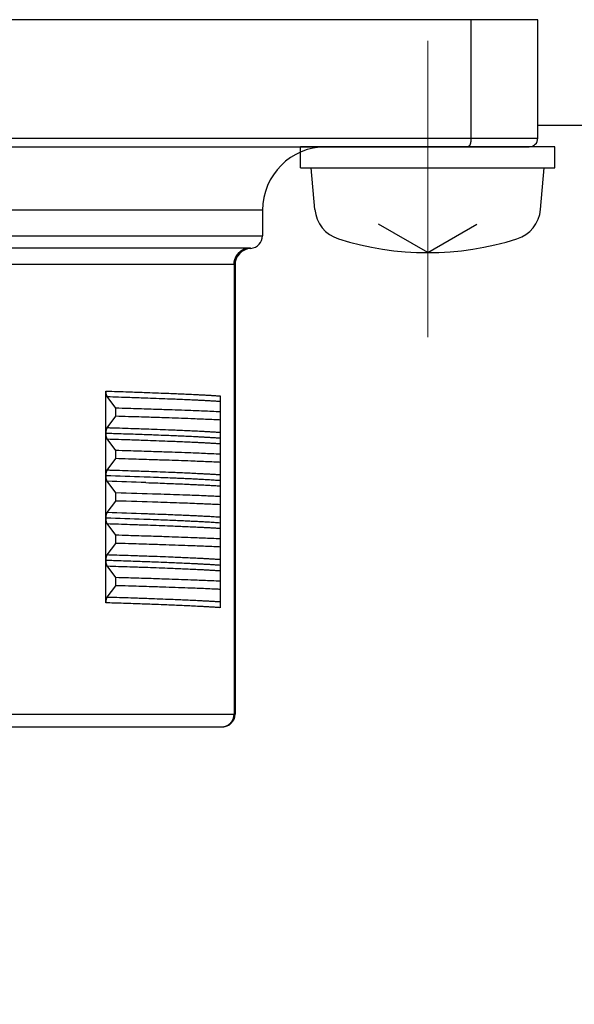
# Model space of a CAD drawing. Header units: millimetres. Extents: x 0 to 1076, y 0 to 742.
# Tile 99 of 125: x 293 to 306, y 422 to 445. Entities that reach past the tile are written whole.
import ezdxf

# ---------------------------------------------------------------- set-up
doc = ezdxf.new("R2010")
doc.units = ezdxf.units.MM
doc.header["$LTSCALE"] = 0.454724
doc.linetypes.add('CENTER', pattern=[50.8, 31.75, -6.35, 6.35, -6.35])
doc.layers.add('NoLayerName_001', color=7, linetype='Continuous')
doc.styles.get("Standard").update_dxf_attribs({"font": 'txt', "bigfont": 'extfont2'})
doc.dimstyles.get("Standard").update_dxf_attribs({"dimtxt": 2.5, "dimasz": 2.5, "dimexe": 1, "dimexo": 1, "dimtad": 1, "dimdec": 3, "dimzin": 0, "dimdsep": 46, "dimtxsty": 'Standard', "dimcen": 2.5, "dimadec": 3, "dimazin": 0, "dimtfac": 0.75, "dimtdec": 3, "dimtmove": 0, "dimatfit": 3, "dimfxl": 1, "dimarcsym": 0})

# ---------------------------------------------------------------- blocks, each defined once
blk = doc.blocks.new('_OPEN30')
at = {"color": 0, "linetype": 'ByBlock', "lineweight": -2}
for p, q in [((-1, 0.267949), (0, 0)), ((0, 0), (-1, -0.267949)), ((0, 0), (-1, 0))]:
    blk.add_line(p, q, dxfattribs=at)
blk = doc.blocks.new('*D139')
at = {"layer": 'Defpoints', "color": 0}
for p in [(292.5, 425), (487.5, 422.9), (292.5, 325)]:
    blk.add_point(p, dxfattribs=at)
at = {"layer": 'NoLayerName_001', "color": 0, "linetype": 'Continuous', "lineweight": 13}
for p, q in [((292.5, 422.5), (292.5, 322.5)), ((487.5, 420.4), (487.5, 322.5)), ((483.75, 325), (296.25, 325))]:
    blk.add_line(p, q, dxfattribs=at)
at = {"layer": 'NoLayerName_001', "color": 0, "lineweight": 13, "xscale": 3.75, "yscale": 3.75, "zscale": 3.75, "rotation": 180}
blk.add_blockref('_OPEN30', (292.5, 325), dxfattribs=at)
at = {"layer": 'NoLayerName_001', "color": 0, "lineweight": 13, "xscale": 3.75, "yscale": 3.75, "zscale": 3.75}
blk.add_blockref('_OPEN30', (487.5, 325), dxfattribs=at)
at = {"layer": 'NoLayerName_001', "color": 0, "lineweight": 13, "insert": (390, 331.967), "char_height": 8.75, "attachment_point": 5}
blk.add_mtext('\\W0.8000;195', dxfattribs=at)

msp = doc.modelspace()

# ---------------------------------------------------------------- linework, layer by layer
at = {"layer": 'NoLayerName_001', "color": 7, "linetype": 'Continuous', "lineweight": 25}
for p, q in [((305, 445.5), (280, 445.5)), ((317, 443), (305, 443)), ((299.4, 442), (299.4, 442.5)), ((305.4, 442), (305.4, 442.5)), ((299.4, 442), (305.4, 442)), ((299.7359, 441.0181), (299.65, 442)), ((305.0641, 441.0181), (305.15, 442)), ((302.4, 440), (301.2371, 440.6714)), ((302.4, 440), (303.5629, 440.6714))]:
    msp.add_line(p, q, dxfattribs=at)
at = {"layer": 'NoLayerName_001', "color": 60, "linetype": 'Continuous', "lineweight": 25}
for p, q in [((303.25, 445.5), (281.75, 445.5)), ((303.4229, 442.7), (303.4229, 445.5)), ((305, 442.7), (305, 445.5)), ((280, 442.7), (305, 442.7)), ((280.2, 442.5), (304.8, 442.5)), ((305.4, 442.5), (299.4, 442.5)), ((305.15, 442.5), (299.65, 442.5)), ((298.5, 441), (286.5, 441)), ((298.5, 441), (298.5, 440.4)), ((286.5, 440.4), (298.5, 440.4)), ((298.1348, 440.107), (286.8652, 440.107)), ((297.8275, 439.7163), (287.1725, 439.7163)), ((297.8275, 439.7163), (297.8275, 429.1)), ((297.85, 439.7114), (297.85, 429.1)), ((294.8033, 435.7319), (294.8033, 436.7306)), ((295.0357, 436.3264), (294.835, 436.6007)), ((297.5, 436.6152), (297.5, 435.6163)), ((295.0357, 436.1347), (295.0357, 436.3264)), ((294.835, 435.8605), (295.0357, 436.1347)), ((294.8033, 433.7305), (294.8033, 435.7292)), ((295.0357, 435.3264), (294.835, 435.6007)), ((297.5, 435.6152), (297.5, 433.6153)), ((295.0357, 435.1347), (295.0357, 435.3264)), ((294.835, 434.8605), (295.0357, 435.1347)), ((295.0357, 434.3264), (294.835, 434.6006)), ((295.0357, 434.1347), (295.0357, 434.3264)), ((294.835, 433.8605), (295.0357, 434.1347)), ((294.8033, 432.732), (294.8033, 433.7292)), ((297.5, 433.614), (297.5, 432.6163)), ((295.0357, 433.3264), (294.835, 433.6007)), ((295.0357, 433.1347), (295.0357, 433.3264)), ((294.835, 432.8605), (295.0357, 433.1347)), ((294.8033, 431.7305), (294.8033, 432.7303)), ((295.0357, 432.3264), (294.835, 432.6006)), ((297.5, 432.6149), (297.5, 431.6151)), ((295.0357, 432.1347), (295.0357, 432.3264)), ((294.835, 431.8605), (295.0357, 432.1347)), ((287.15, 429.1), (297.85, 429.1)), ((287.45, 428.8), (297.55, 428.8))]:
    msp.add_line(p, q, dxfattribs=at)
at = {"layer": 'NoLayerName_001', "color": 4, "linetype": 'CENTER', "lineweight": 13}
msp.add_line((302.4, 445), (302.4, 438), dxfattribs=at)
at = {"layer": 'NoLayerName_001', "color": 60, "linetype": 'Continuous', "lineweight": 25}
for centre, radius, start, end in [((304.8, 442.7), 0.2, 270, 0), ((300, 441), 1.5, 90, 180), ((298.2, 440.4), 0.3, 274.09604, 0), ((298.2499, 439.7114), 0.3999, 100.21878, 179.98988), ((298.25, 439.7018), 0.4, 94.09602, 179.9997), ((287.734, 213.1996), 221.6437, 87.938664, 88.172254), ((286.8553, 182.64), 252.087, 87.9785, 88.186026), ((287.249, 165.6961), 268.7432, 88.128269, 88.33965), ((287.249, 165.5043), 268.7432, 88.128269, 88.33965), ((287.5573, 202.87), 231.1051, 87.969045, 88.195413), ((287.7187, 211.744), 222.0995, 87.940472, 88.172063), ((297.55, 429.1), 0.3, 270, 360)]:
    msp.add_arc(centre, radius, start, end, dxfattribs=at)
at = {"layer": 'NoLayerName_001', "color": 7, "linetype": 'Continuous', "lineweight": 25}
for centre, radius, start, end in [((300.5329, 441.0878), 0.8, 185, 252.47322), ((304.2671, 441.0878), 0.8, 287.52678, 355), ((302.4, 447), 7, 252.47322, 287.52678)]:
    msp.add_arc(centre, radius, start, end, dxfattribs=at)
at = {"layer": 'NoLayerName_001', "color": 60, "linetype": 'Continuous', "lineweight": 25}
for points, knots in [([(303.4229, 442.7), (303.4229, 442.6983), (303.4229, 442.695), (303.4228, 442.6899), (303.4227, 442.6849), (303.4225, 442.6798), (303.4223, 442.6748), (303.4221, 442.6697), (303.4218, 442.6647), (303.4214, 442.6596), (303.421, 442.6546), (303.4205, 442.6496), (303.42, 442.6445), (303.4194, 442.6395), (303.4188, 442.6345), (303.4181, 442.6295), (303.4174, 442.6245), (303.4166, 442.6195), (303.4157, 442.6145), (303.4148, 442.6096), (303.4138, 442.6046), (303.4128, 442.5997), (303.4117, 442.5947), (303.4105, 442.5898), (303.4092, 442.5849), (303.4079, 442.5801), (303.4065, 442.5752), (303.405, 442.5704), (303.4034, 442.5656), (303.4018, 442.5608), (303.4, 442.5561), (303.3981, 442.5514), (303.3961, 442.5468), (303.394, 442.5422), (303.3917, 442.5377), (303.3893, 442.5333), (303.3867, 442.5289), (303.3839, 442.5247), (303.381, 442.5206), (303.3778, 442.5166), (303.3755, 442.5142), (303.3743, 442.513)], [0, 0, 0, 0, 0.00504769, 0.01009709, 0.01514791, 0.02019983, 0.02525261, 0.03030597, 0.0353597, 0.04041358, 0.04546743, 0.05052108, 0.05557441, 0.06062729, 0.06567964, 0.0707314, 0.07578253, 0.08083302, 0.08588284, 0.09093196, 0.09598043, 0.10102839, 0.10607612, 0.11112397, 0.11617244, 0.12122166, 0.12627115, 0.13132056, 0.13636989, 0.14141945, 0.14646989, 0.15152166, 0.15657353, 0.1616247, 0.16667554, 0.17172767, 0.17678339, 0.18184003, 0.18689505, 0.1919513, 0.19701749, 0.19701749, 0.19701749, 0.19701749]), ([(303.3743, 442.513), (303.3731, 442.5118), (303.3707, 442.5094), (303.3666, 442.5063), (303.3623, 442.5037), (303.3576, 442.5017), (303.3527, 442.5003), (303.3493, 442.5002), (303.3476, 442.5)], [0, 0, 0, 0, 0.005072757, 0.010138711, 0.015210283, 0.020314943, 0.025412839, 0.030469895, 0.030469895, 0.030469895, 0.030469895]), ([(297.8275, 439.7163), (297.8277, 439.7222), (297.8277, 439.7341), (297.829, 439.7519), (297.8309, 439.7697), (297.8337, 439.7874), (297.8372, 439.805), (297.8414, 439.8224), (297.8464, 439.8396), (297.8522, 439.8565), (297.8587, 439.8732), (297.866, 439.8896), (297.874, 439.9056), (297.8826, 439.9213), (297.892, 439.9365), (297.902, 439.9513), (297.9127, 439.9657), (297.924, 439.9795), (297.9359, 439.9929), (297.9484, 440.0057), (297.9615, 440.0179), (297.9751, 440.0295), (297.9893, 440.0405), (298.0039, 440.0508), (298.019, 440.0604), (298.0346, 440.0694), (298.0505, 440.0776), (298.0668, 440.085), (298.0834, 440.0917), (298.1003, 440.0976), (298.1174, 440.1029), (298.129, 440.1055), (298.1348, 440.107)], [0, 0, 0, 0, 0.01782488, 0.03568105, 0.05356221, 0.07146175, 0.08937307, 0.10728978, 0.12520603, 0.1431168, 0.16102032, 0.17891764, 0.19680967, 0.21469721, 0.23258117, 0.25046272, 0.26834354, 0.28622567, 0.30410997, 0.3219967, 0.33988627, 0.35777937, 0.37567727, 0.39358199, 0.41149639, 0.42941974, 0.44734551, 0.46526624, 0.48317423, 0.50106184, 0.51892186, 0.53674783, 0.53674783, 0.53674783, 0.53674783]), ([(298.1789, 440.1049), (298.1782, 440.105), (298.1767, 440.1052), (298.1745, 440.1055), (298.1723, 440.1057), (298.1701, 440.1059), (298.1679, 440.106), (298.1657, 440.1062), (298.1635, 440.1063), (298.1613, 440.1064), (298.1591, 440.1065), (298.1569, 440.1066), (298.1547, 440.1067), (298.1524, 440.1067), (298.1502, 440.1068), (298.148, 440.1068), (298.1458, 440.1069), (298.1436, 440.1069), (298.1414, 440.1069), (298.1392, 440.107), (298.137, 440.107), (298.1355, 440.107), (298.1348, 440.107)], [0, 0, 0, 0, 0.002212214, 0.004424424, 0.006636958, 0.008849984, 0.011063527, 0.013277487, 0.015491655, 0.017705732, 0.019919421, 0.022132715, 0.024345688, 0.026558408, 0.028770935, 0.030983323, 0.033195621, 0.035407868, 0.037620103, 0.039832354, 0.04204465, 0.04425701, 0.04425701, 0.04425701, 0.04425701]), ([(298.2214, 440.1008), (298.2212, 440.1008), (298.2208, 440.1008), (298.2201, 440.1008), (298.2195, 440.1009), (298.2188, 440.1009), (298.2173, 440.101), (298.2155, 440.1011), (298.2136, 440.1013), (298.2122, 440.1013), (298.2109, 440.1014), (298.2096, 440.1015), (298.2083, 440.1016), (298.207, 440.1018), (298.2057, 440.1019), (298.2044, 440.102), (298.2031, 440.1021), (298.2018, 440.1022), (298.2005, 440.1023), (298.1992, 440.1025), (298.1978, 440.1026), (298.1965, 440.1027), (298.1952, 440.1029), (298.1939, 440.103), (298.1926, 440.1032), (298.1913, 440.1033), (298.19, 440.1035), (298.1887, 440.1036), (298.1874, 440.1038), (298.1861, 440.1039), (298.1848, 440.1041), (298.1835, 440.1043), (298.1822, 440.1044), (298.1809, 440.1046), (298.1798, 440.1048), (298.1791, 440.1049), (298.1789, 440.1049)], [0, 0, 0, 0, 0.000658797, 0.001305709, 0.001979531, 0.002629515, 0.003283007, 0.006571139, 0.00788493, 0.009199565, 0.010514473, 0.011829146, 0.013143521, 0.014457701, 0.015771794, 0.017085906, 0.0184001, 0.019714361, 0.02102867, 0.022343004, 0.023657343, 0.024971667, 0.026285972, 0.027600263, 0.028914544, 0.030228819, 0.031543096, 0.032857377, 0.034171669, 0.035485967, 0.03680027, 0.038114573, 0.039428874, 0.040743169, 0.042057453, 0.042714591, 0.042714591, 0.042714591, 0.042714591]), ([(297.85, 439.7114), (297.85, 439.7117), (297.8499, 439.7121), (297.8495, 439.7127), (297.849, 439.7132), (297.8484, 439.7136), (297.8477, 439.7139), (297.8471, 439.7142), (297.8465, 439.7144), (297.8458, 439.7146), (297.8452, 439.7148), (297.8445, 439.7149), (297.8438, 439.7151), (297.8432, 439.7152), (297.8425, 439.7153), (297.8418, 439.7155), (297.8411, 439.7156), (297.8405, 439.7156), (297.8398, 439.7157), (297.8391, 439.7158), (297.8384, 439.7158), (297.8378, 439.7159), (297.8371, 439.716), (297.8364, 439.716), (297.8357, 439.716), (297.835, 439.7161), (297.8343, 439.7161), (297.8337, 439.7161), (297.833, 439.7162), (297.8323, 439.7162), (297.8316, 439.7162), (297.8309, 439.7162), (297.8303, 439.7162), (297.8296, 439.7162), (297.8289, 439.7163), (297.8282, 439.7163), (297.8278, 439.7163), (297.8275, 439.7163)], [0, 0, 0, 0, 0.000669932, 0.001370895, 0.00210487, 0.002827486, 0.003515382, 0.004188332, 0.00486234, 0.005542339, 0.006226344, 0.006911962, 0.007596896, 0.008280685, 0.008963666, 0.009646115, 0.010328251, 0.011010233, 0.011692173, 0.012374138, 0.013056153, 0.013738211, 0.014420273, 0.015102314, 0.015784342, 0.016466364, 0.017148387, 0.017830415, 0.018512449, 0.019194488, 0.01987653, 0.020558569, 0.0212406, 0.021922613, 0.022604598, 0.023286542, 0.023968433, 0.023968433, 0.023968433, 0.023968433]), ([(294.835, 436.6007), (294.8339, 436.6021), (294.8318, 436.6051), (294.829, 436.6097), (294.8264, 436.6145), (294.8241, 436.6194), (294.8219, 436.6244), (294.8198, 436.6294), (294.818, 436.6345), (294.8162, 436.6396), (294.8146, 436.6448), (294.8132, 436.65), (294.8118, 436.6553), (294.8106, 436.6606), (294.8094, 436.6659), (294.8084, 436.6712), (294.8075, 436.6765), (294.8066, 436.6819), (294.8059, 436.6873), (294.8053, 436.6927), (294.8047, 436.6981), (294.8043, 436.7035), (294.8039, 436.7089), (294.8036, 436.7143), (294.8034, 436.7198), (294.8033, 436.7252), (294.8033, 436.7288), (294.8033, 436.7306)], [0, 0, 0, 0, 0.00541573, 0.01083721, 0.01626685, 0.02170243, 0.02713772, 0.03256564, 0.03798756, 0.04340669, 0.04882535, 0.05424496, 0.0596662, 0.06508911, 0.07051387, 0.07594062, 0.08136936, 0.08679993, 0.09223206, 0.09766529, 0.10309908, 0.10853274, 0.11396547, 0.11939634, 0.12482434, 0.13024834, 0.13566712, 0.13566712, 0.13566712, 0.13566712]), ([(294.8033, 436.7306), (294.9831, 436.7246), (295.2829, 436.715), (295.6726, 436.7013), (295.9723, 436.6902), (296.212, 436.6809), (296.4218, 436.6723), (296.6016, 436.6645), (296.7814, 436.6563), (296.9312, 436.649), (297.051, 436.6428), (297.1408, 436.638), (297.2307, 436.6329), (297.3205, 436.6274), (297.4103, 436.6216), (297.4701, 436.6173), (297.5, 436.6152)], [0, 0, 0, 0, 0.5398649, 0.8997755, 1.169709, 1.4396418, 1.6195964, 1.7995507, 1.9795055, 2.1594623, 2.2494424, 2.3394233, 2.4294037, 2.5193829, 2.6093606, 2.6993377, 2.6993377, 2.6993377, 2.6993377]), ([(294.835, 436.6006), (295.0127, 436.5948), (295.3089, 436.5854), (295.694, 436.5721), (295.9902, 436.5614), (296.2271, 436.5523), (296.4344, 436.544), (296.6121, 436.5366), (296.7897, 436.5287), (296.9378, 436.5217), (297.0562, 436.5158), (297.145, 436.5112), (297.2338, 436.5064), (297.3225, 436.5013), (297.4113, 436.4959), (297.4704, 436.492), (297.5, 436.49)], [0, 0, 0, 0, 0.5334838, 0.8891401, 1.1558826, 1.4226247, 1.6004524, 1.77828, 1.956108, 2.1339374, 2.2228532, 2.3117694, 2.4006853, 2.4896004, 2.5785145, 2.6674283, 2.6674283, 2.6674283, 2.6674283]), ([(297.5, 436.2391), (297.4672, 436.2406), (297.3686, 436.2453), (297.2044, 436.2525), (297.0073, 436.2607), (296.7773, 436.2696), (296.5145, 436.2793), (296.1859, 436.2907), (295.7916, 436.3036), (295.3972, 436.3158), (295.1343, 436.3235), (295.0357, 436.3264)], [0, 0, 0, 0, 0.0986346, 0.2959042, 0.4931742, 0.6904438, 0.9863477, 1.2822516, 1.6767904, 2.1699645, 2.4658686, 2.4658686, 2.4658686, 2.4658686]), ([(297.5, 436.0474), (297.4672, 436.0489), (297.3686, 436.0536), (297.2044, 436.0608), (297.0073, 436.069), (296.7773, 436.0779), (296.5145, 436.0876), (296.1859, 436.099), (295.7916, 436.1119), (295.3972, 436.1241), (295.1343, 436.1318), (295.0357, 436.1347)], [0, 0, 0, 0, 0.0986346, 0.2959042, 0.4931742, 0.6904438, 0.9863477, 1.2822516, 1.6767904, 2.1699645, 2.4658686, 2.4658686, 2.4658686, 2.4658686]), ([(294.8033, 435.7319), (294.8033, 435.7334), (294.8033, 435.7364), (294.8034, 435.7409), (294.8035, 435.7453), (294.8038, 435.7498), (294.804, 435.7543), (294.8044, 435.7587), (294.8048, 435.7632), (294.8052, 435.7676), (294.8057, 435.7721), (294.8063, 435.7765), (294.807, 435.7809), (294.8077, 435.7854), (294.8084, 435.7898), (294.8092, 435.7942), (294.8101, 435.7985), (294.8111, 435.8029), (294.8122, 435.8073), (294.8133, 435.8116), (294.8145, 435.8159), (294.8158, 435.8202), (294.8172, 435.8244), (294.8187, 435.8286), (294.8203, 435.8328), (294.822, 435.837), (294.8238, 435.8411), (294.8257, 435.8451), (294.8278, 435.8491), (294.83, 435.853), (294.8324, 435.8568), (294.8341, 435.8592), (294.835, 435.8605)], [0, 0, 0, 0, 0.00447081, 0.00894226, 0.01341437, 0.01788711, 0.02236044, 0.02683429, 0.03130858, 0.03578321, 0.04025804, 0.04473284, 0.04920732, 0.05368128, 0.05815464, 0.06262742, 0.06709973, 0.07157185, 0.07604414, 0.0805168, 0.08498963, 0.08946272, 0.09393648, 0.0984117, 0.10288955, 0.10737164, 0.11185848, 0.11634596, 0.1208302, 0.12530909, 0.12978258, 0.13425287, 0.13425287, 0.13425287, 0.13425287]), ([(297.5, 435.6151), (297.4701, 435.6172), (297.4103, 435.6215), (297.3205, 435.6273), (297.2306, 435.6328), (297.1408, 435.6379), (297.051, 435.6427), (296.9311, 435.6489), (296.7814, 435.6562), (296.6016, 435.6644), (296.4218, 435.6722), (296.212, 435.6808), (295.9423, 435.6913), (295.5826, 435.7044), (295.193, 435.7178), (294.9232, 435.7266), (294.8033, 435.7305)], [0, 0, 0, 0, 0.0899771, 0.1799549, 0.269934, 0.3599145, 0.4498954, 0.5398754, 0.7198323, 0.8997871, 1.0797414, 1.2596961, 1.5296289, 1.8895401, 2.339428, 2.699338, 2.699338, 2.699338, 2.699338]), ([(294.835, 435.6007), (294.8341, 435.6019), (294.8324, 435.6043), (294.83, 435.6081), (294.8278, 435.612), (294.8257, 435.616), (294.8238, 435.62), (294.822, 435.6241), (294.8203, 435.6283), (294.8187, 435.6325), (294.8172, 435.6367), (294.8158, 435.641), (294.8145, 435.6452), (294.8133, 435.6495), (294.8122, 435.6539), (294.8111, 435.6582), (294.8101, 435.6626), (294.8092, 435.667), (294.8084, 435.6714), (294.8076, 435.6758), (294.8069, 435.6802), (294.8063, 435.6846), (294.8057, 435.6891), (294.8052, 435.6935), (294.8048, 435.698), (294.8044, 435.7024), (294.804, 435.7069), (294.8038, 435.7114), (294.8035, 435.7158), (294.8034, 435.7203), (294.8033, 435.7248), (294.8033, 435.7278), (294.8033, 435.7292)], [0, 0, 0, 0, 0.00447208, 0.00894737, 0.01342807, 0.0179141, 0.02240338, 0.02689202, 0.03137589, 0.03585552, 0.04033251, 0.04480805, 0.04928293, 0.05375757, 0.05823204, 0.06270616, 0.06718011, 0.07165426, 0.07612885, 0.08060401, 0.08507977, 0.08955601, 0.09403256, 0.09850911, 0.10298545, 0.10746147, 0.11193707, 0.11641217, 0.12088669, 0.12536061, 0.12983387, 0.13430648, 0.13430648, 0.13430648, 0.13430648]), ([(297.5, 435.7499), (297.4704, 435.7518), (297.4113, 435.7558), (297.3225, 435.7611), (297.2338, 435.7662), (297.145, 435.7711), (297.0266, 435.7772), (296.8786, 435.7844), (296.7009, 435.7925), (296.5233, 435.8002), (296.316, 435.8087), (296.079, 435.8179), (295.7829, 435.8288), (295.3978, 435.8422), (295.072, 435.8529), (294.8646, 435.8595), (294.835, 435.8605)], [0, 0, 0, 0, 0.0889138, 0.1778279, 0.266743, 0.3556589, 0.4445751, 0.6224059, 0.8002343, 0.978062, 1.1558896, 1.4226315, 1.6893739, 2.0450304, 2.5785142, 2.6674281, 2.6674281, 2.6674281, 2.6674281]), ([(294.835, 435.6006), (295.0127, 435.5948), (295.3089, 435.5854), (295.694, 435.5721), (295.9902, 435.5614), (296.2271, 435.5523), (296.4344, 435.544), (296.6121, 435.5366), (296.7897, 435.5287), (296.9378, 435.5217), (297.0562, 435.5158), (297.145, 435.5112), (297.2338, 435.5064), (297.3225, 435.5013), (297.4113, 435.4959), (297.4704, 435.492), (297.5, 435.49)], [0, 0, 0, 0, 0.5334838, 0.88914, 1.1558826, 1.4226247, 1.6004524, 1.77828, 1.9561079, 2.1339373, 2.2228531, 2.3117694, 2.4006853, 2.4896003, 2.5785145, 2.6674282, 2.6674282, 2.6674282, 2.6674282]), ([(297.5, 435.2391), (297.4672, 435.2406), (297.3686, 435.2453), (297.2044, 435.2525), (297.0073, 435.2607), (296.7773, 435.2696), (296.5145, 435.2793), (296.1859, 435.2907), (295.7916, 435.3036), (295.3972, 435.3158), (295.1343, 435.3235), (295.0357, 435.3264)], [0, 0, 0, 0, 0.0986346, 0.2959042, 0.4931742, 0.6904438, 0.9863477, 1.2822516, 1.6767904, 2.1699645, 2.4658686, 2.4658686, 2.4658686, 2.4658686]), ([(297.5, 435.0474), (297.4672, 435.0489), (297.3686, 435.0536), (297.2044, 435.0608), (297.0073, 435.069), (296.7773, 435.0779), (296.5145, 435.0876), (296.1859, 435.099), (295.7916, 435.1119), (295.3972, 435.1241), (295.1343, 435.1318), (295.0357, 435.1347)], [0, 0, 0, 0, 0.0986346, 0.2959042, 0.4931742, 0.6904438, 0.9863477, 1.2822516, 1.6767904, 2.1699645, 2.4658686, 2.4658686, 2.4658686, 2.4658686]), ([(294.8033, 434.7294), (294.8033, 434.7312), (294.8033, 434.7348), (294.8034, 434.7403), (294.8036, 434.7458), (294.8039, 434.7512), (294.8042, 434.7567), (294.8047, 434.7622), (294.8052, 434.7676), (294.8058, 434.7731), (294.8066, 434.7785), (294.8074, 434.7839), (294.8083, 434.7893), (294.8093, 434.7947), (294.8105, 434.8), (294.8117, 434.8054), (294.813, 434.8107), (294.8145, 434.8159), (294.8161, 434.8212), (294.8178, 434.8263), (294.8197, 434.8315), (294.8218, 434.8365), (294.824, 434.8416), (294.8264, 434.8465), (294.829, 434.8513), (294.8318, 434.856), (294.8339, 434.859), (294.835, 434.8605)], [0, 0, 0, 0, 0.00546443, 0.01093429, 0.01640824, 0.02188507, 0.02736367, 0.03284305, 0.03832239, 0.04380095, 0.0492782, 0.05475371, 0.06022724, 0.0656987, 0.07116818, 0.07663596, 0.08210231, 0.0875673, 0.09303156, 0.09849649, 0.10396436, 0.10943832, 0.1149197, 0.12040121, 0.12587657, 0.13134355, 0.13680471, 0.13680471, 0.13680471, 0.13680471]), ([(297.5, 434.7499), (297.4704, 434.7518), (297.4113, 434.7558), (297.3225, 434.7611), (297.2338, 434.7662), (297.145, 434.7711), (297.0266, 434.7772), (296.8786, 434.7844), (296.7009, 434.7925), (296.5233, 434.8002), (296.316, 434.8087), (296.079, 434.8179), (295.7829, 434.8288), (295.3978, 434.8422), (295.072, 434.8529), (294.8646, 434.8595), (294.835, 434.8605)], [0, 0, 0, 0, 0.0889137, 0.1778279, 0.2667429, 0.3556588, 0.444575, 0.6224057, 0.8002341, 0.9780617, 1.1558893, 1.4226311, 1.6893735, 2.0450299, 2.5785135, 2.6674274, 2.6674274, 2.6674274, 2.6674274]), ([(294.835, 434.6006), (294.834, 434.6021), (294.8318, 434.6051), (294.8291, 434.6097), (294.8265, 434.6145), (294.8241, 434.6194), (294.8219, 434.6243), (294.8198, 434.6294), (294.818, 434.6345), (294.8162, 434.6396), (294.8146, 434.6448), (294.8132, 434.65), (294.8118, 434.6553), (294.8106, 434.6605), (294.8094, 434.6658), (294.8084, 434.6712), (294.8075, 434.6765), (294.8067, 434.6819), (294.8059, 434.6873), (294.8053, 434.6927), (294.8047, 434.6981), (294.8043, 434.7035), (294.8039, 434.7089), (294.8036, 434.7143), (294.8034, 434.7198), (294.8033, 434.7252), (294.8033, 434.7288), (294.8033, 434.7306)], [0, 0, 0, 0, 0.00541685, 0.01083945, 0.01627018, 0.02170683, 0.02714321, 0.03257222, 0.03799525, 0.04341552, 0.04883531, 0.05425605, 0.05967839, 0.06510238, 0.0705282, 0.07595599, 0.08138578, 0.08681741, 0.09225059, 0.0976849, 0.10311978, 0.10855454, 0.11398838, 0.11942037, 0.1248495, 0.13027463, 0.13569452, 0.13569452, 0.13569452, 0.13569452]), ([(297.5, 434.6151), (297.4761, 434.6168), (297.4284, 434.6202), (297.3567, 434.625), (297.285, 434.6295), (297.2133, 434.6337), (297.1416, 434.6378), (297.0699, 434.6417), (296.9742, 434.6467), (296.8547, 434.6527), (296.7112, 434.6595), (296.5676, 434.6659), (296.4002, 434.6731), (296.2088, 434.681), (295.9696, 434.6902), (295.8021, 434.6963), (295.7064, 434.6998)], [0, 0, 0, 0, 0.071828, 0.1436565, 0.2154857, 0.2873154, 0.3591448, 0.4309737, 0.5028021, 0.6464584, 0.7901146, 0.9337709, 1.0774275, 1.2929131, 1.5083992, 1.7957132, 1.7957132, 1.7957132, 1.7957132]), ([(295.7475, 434.5701), (295.841, 434.5667), (296.0047, 434.5608), (296.2384, 434.5519), (296.4488, 434.5435), (296.6357, 434.5355), (296.7993, 434.5282), (296.9395, 434.5216), (297.0563, 434.5158), (297.1498, 434.5109), (297.2198, 434.5071), (297.2899, 434.5032), (297.3599, 434.499), (297.43, 434.4947), (297.4767, 434.4916), (297.5, 434.49)], [0, 0, 0, 0, 0.280698, 0.4912221, 0.7017457, 0.9122687, 1.0526172, 1.1929657, 1.3333144, 1.4034892, 1.4736643, 1.5438395, 1.6140144, 1.6841889, 1.7543631, 1.7543631, 1.7543631, 1.7543631]), ([(297.5, 434.2391), (297.4509, 434.2414), (297.3527, 434.246), (297.2054, 434.2524), (297.0336, 434.2596), (296.8371, 434.2673), (296.5916, 434.2765), (296.3214, 434.2861), (296.1249, 434.2926), (296.0267, 434.2959)], [0, 0, 0, 0, 0.1474391, 0.2948786, 0.4423186, 0.6634789, 0.8846384, 1.179517, 1.4743954, 1.4743954, 1.4743954, 1.4743954]), ([(297.5, 434.0474), (297.4509, 434.0496), (297.3527, 434.0543), (297.2054, 434.0607), (297.0336, 434.0679), (296.8371, 434.0756), (296.5916, 434.0848), (296.3214, 434.0944), (296.1249, 434.1008), (296.0267, 434.1041)], [0, 0, 0, 0, 0.1474391, 0.2948786, 0.4423186, 0.6634789, 0.8846384, 1.179517, 1.4743954, 1.4743954, 1.4743954, 1.4743954]), ([(294.8033, 433.7305), (294.8033, 433.7323), (294.8033, 433.7359), (294.8034, 433.7413), (294.8036, 433.7468), (294.8039, 433.7522), (294.8043, 433.7576), (294.8047, 433.763), (294.8053, 433.7684), (294.8059, 433.7738), (294.8067, 433.7792), (294.8075, 433.7846), (294.8084, 433.7899), (294.8094, 433.7953), (294.8106, 433.8006), (294.8118, 433.8059), (294.8132, 433.8111), (294.8146, 433.8163), (294.8162, 433.8215), (294.818, 433.8266), (294.8198, 433.8317), (294.8219, 433.8368), (294.8241, 433.8417), (294.8265, 433.8466), (294.8291, 433.8514), (294.8318, 433.856), (294.834, 433.859), (294.835, 433.8605)], [0, 0, 0, 0, 0.00541983, 0.01084487, 0.01627392, 0.02170584, 0.02713962, 0.03257433, 0.03800918, 0.04344348, 0.04887667, 0.05430833, 0.05973815, 0.06516599, 0.07059184, 0.07601585, 0.08143818, 0.08685888, 0.09227861, 0.0976988, 0.10312175, 0.10855068, 0.11398698, 0.11942358, 0.12485426, 0.13027681, 0.13569361, 0.13569361, 0.13569361, 0.13569361]), ([(294.835, 433.6007), (294.8341, 433.6019), (294.8324, 433.6043), (294.83, 433.6081), (294.8278, 433.612), (294.8257, 433.616), (294.8238, 433.62), (294.822, 433.6241), (294.8203, 433.6283), (294.8187, 433.6325), (294.8172, 433.6367), (294.8158, 433.6409), (294.8145, 433.6452), (294.8133, 433.6495), (294.8122, 433.6538), (294.8111, 433.6582), (294.8102, 433.6625), (294.8093, 433.6669), (294.8084, 433.6713), (294.8077, 433.6757), (294.807, 433.6801), (294.8063, 433.6846), (294.8057, 433.689), (294.8052, 433.6935), (294.8048, 433.6979), (294.8044, 433.7024), (294.804, 433.7068), (294.8038, 433.7113), (294.8035, 433.7157), (294.8034, 433.7202), (294.8033, 433.7247), (294.8033, 433.7277), (294.8033, 433.7292)], [0, 0, 0, 0, 0.0044688, 0.00894079, 0.01341819, 0.01790092, 0.02238689, 0.02687222, 0.03135279, 0.03582914, 0.04030285, 0.04477511, 0.0492467, 0.05371804, 0.05818921, 0.06266002, 0.06713065, 0.07160149, 0.07607278, 0.08054464, 0.08501711, 0.08949008, 0.09396336, 0.09843666, 0.10290976, 0.10738253, 0.11185486, 0.11632669, 0.12079793, 0.12526854, 0.12973851, 0.13420782, 0.13420782, 0.13420782, 0.13420782]), ([(297.5, 433.6151), (297.476, 433.6168), (297.4281, 433.6203), (297.3562, 433.625), (297.2843, 433.6295), (297.2124, 433.6338), (297.1404, 433.6378), (297.0684, 433.6418), (296.9725, 433.6468), (296.8525, 433.6528), (296.7086, 433.6596), (296.5646, 433.6661), (296.3966, 433.6733), (296.2046, 433.6811), (295.9645, 433.6904), (295.7965, 433.6965), (295.7005, 433.7001)], [0, 0, 0, 0, 0.0720638, 0.1441281, 0.216193, 0.2882585, 0.3603237, 0.4323883, 0.5044525, 0.6485804, 0.7927081, 0.936836, 1.0809641, 1.297157, 1.5133505, 1.8016076, 1.8016076, 1.8016076, 1.8016076]), ([(297.5, 433.7499), (297.4767, 433.7514), (297.43, 433.7545), (297.3599, 433.7589), (297.2899, 433.763), (297.2198, 433.767), (297.1264, 433.772), (297.0096, 433.778), (296.8694, 433.7848), (296.7292, 433.7912), (296.5656, 433.7984), (296.3787, 433.8062), (296.1449, 433.8154), (295.9345, 433.8232), (295.7943, 433.8282), (295.7475, 433.8299)], [0, 0, 0, 0, 0.0701742, 0.1403487, 0.2105236, 0.2806988, 0.3508739, 0.4912231, 0.6315716, 0.7719202, 0.9122687, 1.1227919, 1.3333157, 1.6140143, 1.7543631, 1.7543631, 1.7543631, 1.7543631]), ([(294.835, 433.6006), (295.0127, 433.5948), (295.3089, 433.5854), (295.694, 433.5721), (295.9902, 433.5614), (296.2271, 433.5523), (296.4344, 433.544), (296.6121, 433.5366), (296.7897, 433.5287), (296.9378, 433.5217), (297.0562, 433.5158), (297.145, 433.5112), (297.2338, 433.5064), (297.3225, 433.5013), (297.4113, 433.4959), (297.4704, 433.492), (297.5, 433.49)], [0, 0, 0, 0, 0.5334838, 0.8891401, 1.1558827, 1.4226248, 1.6004525, 1.7782801, 1.9561081, 2.1339375, 2.2228533, 2.3117695, 2.4006855, 2.4896005, 2.5785147, 2.6674284, 2.6674284, 2.6674284, 2.6674284]), ([(297.5, 433.2391), (297.4672, 433.2406), (297.3686, 433.2453), (297.2044, 433.2525), (297.0073, 433.2607), (296.7773, 433.2696), (296.5145, 433.2793), (296.1859, 433.2907), (295.7916, 433.3036), (295.3972, 433.3158), (295.1343, 433.3235), (295.0357, 433.3264)], [0, 0, 0, 0, 0.0986346, 0.2959042, 0.4931742, 0.6904438, 0.9863477, 1.2822516, 1.6767904, 2.1699645, 2.4658686, 2.4658686, 2.4658686, 2.4658686]), ([(297.5, 433.0474), (297.4672, 433.0489), (297.3686, 433.0536), (297.2044, 433.0608), (297.0073, 433.069), (296.7773, 433.0779), (296.5145, 433.0876), (296.1859, 433.099), (295.7916, 433.1119), (295.3972, 433.1241), (295.1343, 433.1318), (295.0357, 433.1347)], [0, 0, 0, 0, 0.0986346, 0.2959042, 0.4931742, 0.6904438, 0.9863477, 1.2822516, 1.6767904, 2.1699645, 2.4658686, 2.4658686, 2.4658686, 2.4658686]), ([(294.8033, 432.732), (294.8033, 432.7334), (294.8033, 432.7364), (294.8034, 432.7409), (294.8035, 432.7454), (294.8038, 432.7498), (294.804, 432.7543), (294.8044, 432.7588), (294.8048, 432.7632), (294.8052, 432.7677), (294.8057, 432.7721), (294.8063, 432.7765), (294.807, 432.781), (294.8077, 432.7854), (294.8084, 432.7898), (294.8093, 432.7942), (294.8102, 432.7986), (294.8111, 432.8029), (294.8122, 432.8073), (294.8133, 432.8116), (294.8145, 432.8159), (294.8158, 432.8202), (294.8172, 432.8244), (294.8187, 432.8287), (294.8203, 432.8328), (294.822, 432.837), (294.8238, 432.8411), (294.8257, 432.8451), (294.8278, 432.8491), (294.83, 432.853), (294.8324, 432.8568), (294.8341, 432.8592), (294.835, 432.8605)], [0, 0, 0, 0, 0.00446934, 0.00893933, 0.01340997, 0.01788124, 0.02235312, 0.02682552, 0.03129837, 0.03577155, 0.04024493, 0.04471828, 0.0491913, 0.0536638, 0.0581357, 0.062607, 0.06707784, 0.07154848, 0.0760193, 0.08049049, 0.08496186, 0.08943348, 0.09390578, 0.09837954, 0.10285594, 0.10733656, 0.11182193, 0.11630794, 0.1207907, 0.12526813, 0.12974015, 0.13420898, 0.13420898, 0.13420898, 0.13420898]), ([(297.5, 432.6151), (297.4701, 432.6172), (297.4103, 432.6215), (297.3205, 432.6273), (297.2306, 432.6328), (297.1408, 432.6379), (297.051, 432.6427), (296.9311, 432.6489), (296.7814, 432.6562), (296.6016, 432.6644), (296.4218, 432.6722), (296.212, 432.6808), (295.9423, 432.6913), (295.5826, 432.7044), (295.193, 432.7178), (294.9232, 432.7266), (294.8033, 432.7305)], [0, 0, 0, 0, 0.0899771, 0.1799547, 0.2699338, 0.3599141, 0.449895, 0.5398749, 0.7198316, 0.8997863, 1.0797404, 1.2596949, 1.5296275, 1.8895384, 2.3394259, 2.6993355, 2.6993355, 2.6993355, 2.6993355]), ([(294.835, 432.6006), (294.834, 432.6021), (294.8318, 432.6051), (294.8291, 432.6097), (294.8265, 432.6145), (294.8241, 432.6193), (294.8219, 432.6243), (294.8199, 432.6293), (294.818, 432.6344), (294.8163, 432.6395), (294.8147, 432.6447), (294.8132, 432.6499), (294.8119, 432.6551), (294.8106, 432.6604), (294.8095, 432.6657), (294.8084, 432.671), (294.8075, 432.6764), (294.8067, 432.6817), (294.8059, 432.6871), (294.8053, 432.6925), (294.8047, 432.6979), (294.8043, 432.7033), (294.8039, 432.7087), (294.8036, 432.7141), (294.8034, 432.7195), (294.8033, 432.7249), (294.8033, 432.7285), (294.8033, 432.7303)], [0, 0, 0, 0, 0.00540551, 0.01081675, 0.01623608, 0.02166127, 0.02708615, 0.03250367, 0.03791524, 0.04332408, 0.04873249, 0.0541419, 0.05955298, 0.06496578, 0.07038043, 0.07579706, 0.08121567, 0.08663609, 0.09205801, 0.09748101, 0.10290452, 0.10832787, 0.11375026, 0.11917079, 0.12458844, 0.13000212, 0.13541062, 0.13541062, 0.13541062, 0.13541062]), ([(297.5, 432.7499), (297.4704, 432.7518), (297.4113, 432.7558), (297.3225, 432.7611), (297.2338, 432.7662), (297.145, 432.7711), (297.0266, 432.7772), (296.8786, 432.7844), (296.7009, 432.7925), (296.5233, 432.8002), (296.316, 432.8087), (296.079, 432.8179), (295.7829, 432.8288), (295.3978, 432.8422), (295.072, 432.8529), (294.8646, 432.8595), (294.835, 432.8605)], [0, 0, 0, 0, 0.0889138, 0.1778279, 0.266743, 0.3556589, 0.4445752, 0.6224059, 0.8002344, 0.978062, 1.1558897, 1.4226316, 1.689374, 2.0450305, 2.5785143, 2.6674283, 2.6674283, 2.6674283, 2.6674283]), ([(294.835, 432.6006), (295.0127, 432.5948), (295.3089, 432.5854), (295.694, 432.5721), (295.9902, 432.5614), (296.2271, 432.5523), (296.4344, 432.544), (296.6121, 432.5366), (296.7897, 432.5287), (296.9378, 432.5217), (297.0562, 432.5158), (297.145, 432.5112), (297.2338, 432.5064), (297.3225, 432.5013), (297.4113, 432.4959), (297.4704, 432.492), (297.5, 432.49)], [0, 0, 0, 0, 0.5334834, 0.8891395, 1.1558818, 1.4226238, 1.6004514, 1.7782789, 1.9561067, 2.1339359, 2.2228517, 2.3117679, 2.4006838, 2.4895988, 2.5785128, 2.6674265, 2.6674265, 2.6674265, 2.6674265]), ([(297.5, 432.2391), (297.4672, 432.2406), (297.3686, 432.2453), (297.2044, 432.2525), (297.0073, 432.2607), (296.7773, 432.2696), (296.5145, 432.2793), (296.1859, 432.2907), (295.7916, 432.3036), (295.3972, 432.3158), (295.1343, 432.3235), (295.0357, 432.3264)], [0, 0, 0, 0, 0.0986346, 0.2959042, 0.4931742, 0.6904438, 0.9863477, 1.2822516, 1.6767904, 2.1699645, 2.4658686, 2.4658686, 2.4658686, 2.4658686]), ([(297.5, 432.0474), (297.4672, 432.0489), (297.3686, 432.0536), (297.2044, 432.0608), (297.0073, 432.069), (296.7773, 432.0779), (296.5145, 432.0876), (296.1859, 432.099), (295.7916, 432.1119), (295.3972, 432.1241), (295.1343, 432.1318), (295.0357, 432.1347)], [0, 0, 0, 0, 0.0986346, 0.2959042, 0.4931742, 0.6904438, 0.9863477, 1.2822516, 1.6767904, 2.1699645, 2.4658686, 2.4658686, 2.4658686, 2.4658686]), ([(294.8033, 431.7305), (294.8033, 431.7323), (294.8033, 431.7359), (294.8034, 431.7413), (294.8036, 431.7468), (294.8039, 431.7522), (294.8043, 431.7576), (294.8047, 431.763), (294.8053, 431.7684), (294.8059, 431.7738), (294.8067, 431.7792), (294.8075, 431.7846), (294.8084, 431.7899), (294.8094, 431.7953), (294.8106, 431.8006), (294.8118, 431.8059), (294.8132, 431.8111), (294.8146, 431.8163), (294.8162, 431.8215), (294.818, 431.8266), (294.8198, 431.8317), (294.8219, 431.8368), (294.8241, 431.8417), (294.8265, 431.8466), (294.829, 431.8514), (294.8318, 431.856), (294.834, 431.859), (294.835, 431.8605)], [0, 0, 0, 0, 0.00541972, 0.01084466, 0.01627361, 0.02170542, 0.02713909, 0.0325737, 0.03800844, 0.04344264, 0.04887572, 0.05430727, 0.05973699, 0.06516472, 0.07059046, 0.07601436, 0.08143658, 0.08685717, 0.09227679, 0.09769687, 0.10311972, 0.10854854, 0.11398475, 0.11942124, 0.12485182, 0.13027427, 0.13569096, 0.13569096, 0.13569096, 0.13569096]), ([(297.5, 431.7499), (297.4704, 431.7518), (297.4113, 431.7558), (297.3225, 431.7611), (297.2338, 431.7662), (297.145, 431.7711), (297.0266, 431.7772), (296.8786, 431.7844), (296.7009, 431.7925), (296.5233, 431.8002), (296.316, 431.8087), (296.079, 431.8179), (295.7829, 431.8288), (295.3978, 431.8422), (295.072, 431.8529), (294.8646, 431.8595), (294.835, 431.8605)], [0, 0, 0, 0, 0.0889137, 0.1778278, 0.2667428, 0.3556586, 0.4445748, 0.6224054, 0.8002338, 0.9780614, 1.1558889, 1.4226306, 1.6893729, 2.0450291, 2.5785126, 2.6674265, 2.6674265, 2.6674265, 2.6674265]), ([(297.5, 431.6151), (297.4701, 431.6172), (297.4103, 431.6215), (297.3205, 431.6273), (297.2306, 431.6328), (297.1408, 431.6379), (297.051, 431.6427), (296.9311, 431.6489), (296.7814, 431.6562), (296.6016, 431.6644), (296.4218, 431.6722), (296.212, 431.6808), (295.9423, 431.6913), (295.5826, 431.7044), (295.193, 431.7178), (294.9232, 431.7266), (294.8033, 431.7305)], [0, 0, 0, 0, 0.0899771, 0.1799547, 0.2699338, 0.3599141, 0.449895, 0.5398749, 0.7198316, 0.8997863, 1.0797404, 1.2596949, 1.5296275, 1.8895384, 2.3394259, 2.6993355, 2.6993355, 2.6993355, 2.6993355]), ([(297.5343, 428.8), (297.5394, 428.8001), (297.5497, 428.8002), (297.5652, 428.8016), (297.5806, 428.8037), (297.5958, 428.8066), (297.611, 428.8103), (297.6259, 428.8149), (297.6405, 428.8202), (297.6548, 428.8263), (297.6687, 428.8332), (297.6823, 428.8409), (297.6954, 428.8492), (297.708, 428.8582), (297.7202, 428.8679), (297.7318, 428.8781), (297.7429, 428.889), (297.7534, 428.9005), (297.7633, 428.9124), (297.7725, 428.9249), (297.7811, 428.9379), (297.7891, 428.9512), (297.7963, 428.965), (297.8028, 428.9791), (297.8086, 428.9935), (297.8136, 429.0083), (297.8179, 429.0232), (297.8214, 429.0384), (297.8241, 429.0537), (297.8261, 429.0691), (297.8273, 429.0845), (297.8274, 429.0949), (297.8275, 429.1)], [0, 0, 0, 0, 0.01545289, 0.03094639, 0.04647247, 0.06202214, 0.07758597, 0.09315467, 0.10871958, 0.12427363, 0.13981684, 0.15535302, 0.17088461, 0.1864129, 0.20193838, 0.21746108, 0.23298094, 0.24849883, 0.26401735, 0.27953848, 0.29506352, 0.31059334, 0.32612877, 0.34167083, 0.35722092, 0.37277745, 0.388335, 0.40388681, 0.41942531, 0.43494255, 0.45043054, 0.46588178, 0.46588178, 0.46588178, 0.46588178])]:
    msp.add_open_spline(points, degree=3, knots=knots, dxfattribs=at)

# ---------------------------------------------------------------- dimensions: what is measured, and where the dimension line sits
at = {"layer": 'NoLayerName_001', "color": 3, "linetype": 'Continuous', "lineweight": 13}
dim = msp.add_linear_dim(base=(292.5, 325), p1=(487.5, 422.9), p2=(292.5, 425), angle=180, text='\\W0.8000;<>', dimstyle='Standard', override={"dimtxt": 8.75, "dimasz": 3.75, "dimexe": 2.5, "dimexo": 2.5, "dimgap": 2.5, "dimzin": 8, "dimblk": 'OPEN30', "dimclrd": 0, "dimclre": 0, "dimclrt": 0, "dimtp": 0, "dimtm": 0, "dimlwd": 13, "dimlwe": 13}, dxfattribs=at)
dim.commit()
dim.dimension.update_dxf_attribs({"geometry": '*D139', "text_midpoint": (390, 325), "dimtype": 160})

doc.saveas('drawing.dxf')
